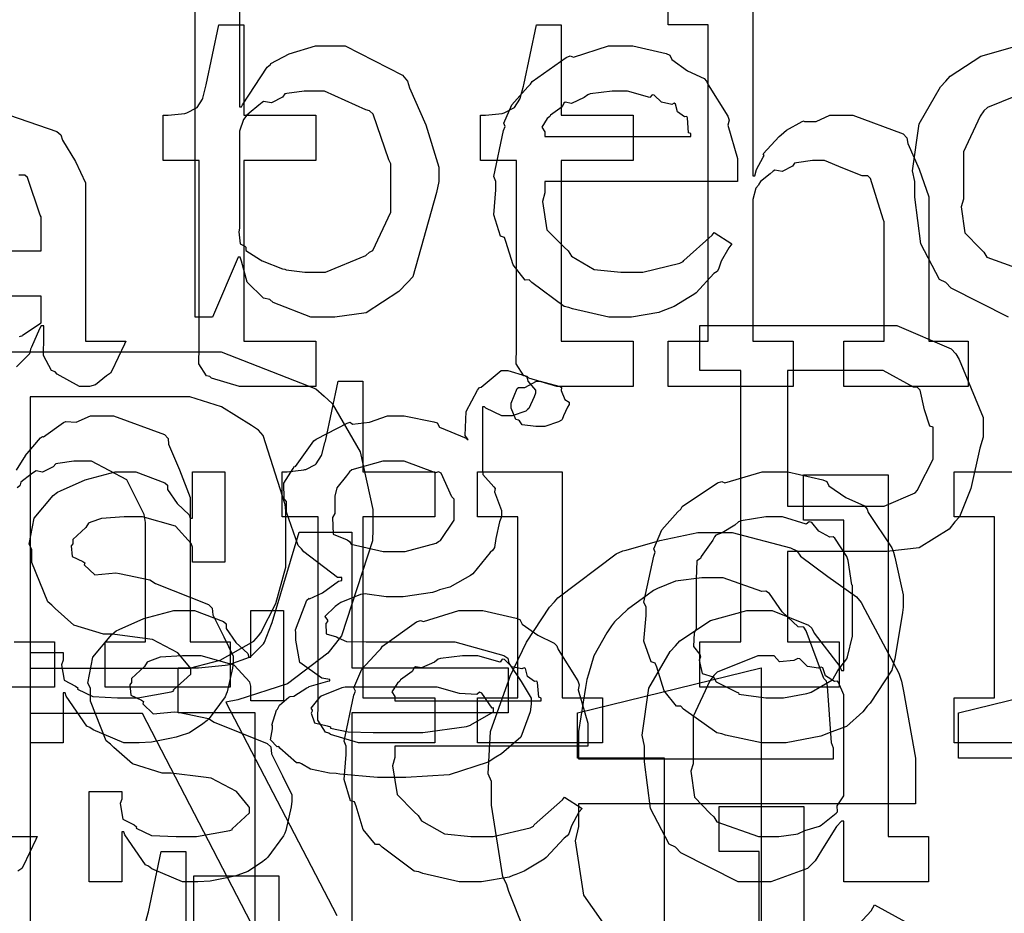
# Model space of a CAD drawing. Extents: x 0 to 8.5, y 0 to 11.
# Tile 164 of 256: x 4.2 to 4.5, y 4.8 to 5.1. Entities that reach past the tile are written whole.
import ezdxf

# ---------------------------------------------------------------- set-up
doc = ezdxf.new("R2010")
doc.units = 0
doc.layers.get('0').update_dxf_attribs({"linetype": 'CONTINUOUS'})

msp = doc.modelspace()

# ---------------------------------------------------------------- linework, layer by layer
at = {"color": 0}
for points in [[(4.26551, 5.12093), (4.26551, 5.0606), (4.26617, 5.0606), (4.26639, 5.06114), (4.27403, 5.07275), (4.27507, 5.07362), (4.27512, 5.07389), (4.28082, 5.07682), (4.28885, 5.07926), (4.29156, 5.07926), (4.29796, 5.07926), (4.31554, 5.07026), (4.31717, 5.06842), (4.31771, 5.0664), (4.32275, 5.05501), (4.32671, 5.04199), (4.32671, 5.0376), (4.32601, 5.03424), (4.31874, 5.0084), (4.31717, 5.00657), (4.31451, 5.0039), (4.30442, 4.99729), (4.29476, 4.99593), (4.29156, 4.99593), (4.29156, 4.99593), (4.28738, 4.99593), (4.27588, 5.00049), (4.27485, 5.00136), (4.27289, 5.00179), (4.2679, 5.00667), (4.26617, 5.01313), (4.26574, 5.01438), (4.26508, 5.01438), (4.25726, 4.99593), (4.25185, 4.99593), (4.25185, 5.10704)], [(4.42318, 5.09967), (4.42318, 5.03933), (4.42383, 5.03933), (4.42383, 5.03933), (4.42432, 5.04129), (4.42632, 5.04508), (4.42665, 5.04563), (4.42638, 5.04611), (4.43132, 5.05149), (4.43186, 5.05192), (4.43186, 5.05192), (4.43354, 5.05344), (4.43832, 5.05604), (4.43901, 5.05626), (4.43907, 5.05604), (4.4426, 5.05604), (4.44689, 5.058), (4.44835, 5.058), (4.45389, 5.058), (4.46935, 5.05225), (4.47049, 5.05106), (4.47076, 5.04932), (4.47428, 5.04144), (4.47721, 5.03288), (4.47721, 5.03), (4.47721, 4.98856), (4.48936, 4.98856), (4.48936, 4.97467), (4.45117, 4.97467), (4.45117, 4.98856), (4.46354, 4.98856), (4.46354, 5.02522), (4.46326, 5.0261), (4.45936, 5.03857), (4.45856, 5.03933), (4.45676, 5.03939), (4.45085, 5.04178), (4.44521, 5.04411), (4.44336, 5.04411), (4.44151, 5.04411), (4.43658, 5.0434), (4.43599, 5.04324), (4.43533, 5.04237), (4.43218, 5.04069), (4.42996, 5.04113), (4.42947, 5.04085), (4.4285, 5.04004), (4.42557, 5.0376), (4.42507, 5.03678), (4.42492, 5.03651), (4.4241, 5.0356), (4.42318, 5.03207), (4.42318, 5.03087), (4.42318, 4.98856), (4.43554, 4.98856), (4.43554, 4.97467), (4.39714, 4.97467), (4.39714, 4.98856), (4.39714, 4.98856), (4.4095, 4.98856), (4.4095, 5.08578), (4.39714, 5.08578), (4.39714, 5.09967)], [(4.50168, 4.99593), (4.4841, 5.00483), (4.48247, 5.00657), (4.48053, 5.00749), (4.47478, 5.01844), (4.47293, 5.03282), (4.47293, 5.0376), (4.47222, 5.04096), (4.47424, 5.05539), (4.48085, 5.06668), (4.48247, 5.06842), (4.48378, 5.06999), (4.49322, 5.07617), (4.50435, 5.07926)], [(4.50771, 5.06538), (4.49528, 5.06033), (4.49419, 5.05931), (4.493, 5.05767), (4.4879, 5.04671), (4.4879, 5.04303), (4.4879, 5.03217), (4.48714, 5.02989), (4.48828, 5.02192), (4.49311, 5.01693), (4.49419, 5.0159), (4.49511, 5.01438), (4.50792, 5.00982)], [(4.19488, 5.058), (4.20936, 5.05296), (4.21067, 5.05192), (4.2111, 5.05029), (4.21511, 5.04378), (4.21826, 5.03722), (4.21826, 5.035), (4.21826, 4.98856), (4.23063, 4.98856), (4.23019, 4.98763), (4.22635, 4.97949), (4.22586, 4.97879), (4.22467, 4.97797), (4.22125, 4.97521), (4.21946, 4.97467), (4.21892, 4.97467), (4.21642, 4.97467), (4.20947, 4.97846), (4.20893, 4.97922), (4.20774, 4.9796), (4.20529, 4.98421), (4.20546, 4.9899), (4.20546, 4.99181), (4.20546, 4.99333), (4.20458, 4.99333), (4.20404, 4.99235), (4.20167, 4.98676), (4.20133, 4.98617), (4.20101, 4.98469), (4.19706, 4.98074)], [(4.19222, 5.01633), (4.20458, 5.01633), (4.20458, 5.02675), (4.20426, 5.02729), (4.20042, 5.03885), (4.1996, 5.03956), (4.19775, 5.03956)], [(4.19797, 4.99001), (4.19894, 4.99029), (4.19889, 4.99046), (4.20458, 4.99425), (4.20458, 4.9955), (4.20458, 5.00244), (4.19374, 5.00244)], [(4.17626, 4.7909), (4.17626, 4.97146), (4.15435, 4.97146), (4.15435, 4.98535), (4.2494, 4.98535), (4.25993, 4.98535), (4.28901, 4.97396), (4.2915, 4.97168), (4.29394, 4.9694), (4.30263, 4.95464), (4.30647, 4.93685), (4.30647, 4.93088), (4.30632, 4.92731), (4.29688, 4.89811), (4.29497, 4.89572), (4.29269, 4.89279), (4.28028, 4.88331), (4.26503, 4.87842), (4.26133, 4.87771), (4.29542, 4.81218)], [(4.197, 4.94894), (4.19938, 4.95275), (4.19976, 4.95329), (4.19965, 4.95335), (4.20443, 4.95893), (4.20497, 4.95936), (4.20535, 4.95921), (4.21143, 4.96365), (4.21213, 4.96392), (4.21213, 4.96392), (4.21539, 4.96371), (4.21978, 4.96565), (4.22125, 4.96565), (4.22683, 4.96565), (4.24246, 4.9599), (4.2436, 4.95871), (4.24371, 4.95697), (4.24713, 4.94911), (4.25032, 4.94054), (4.25032, 4.93767), (4.25032, 4.89621), (4.26269, 4.89621), (4.26269, 4.88232), (4.22428, 4.88232), (4.22428, 4.89621), (4.23665, 4.89621), (4.23665, 4.93289), (4.23622, 4.93533), (4.23096, 4.94596), (4.22006, 4.95176), (4.21647, 4.95176), (4.21463, 4.95176), (4.20969, 4.95107), (4.2091, 4.9509), (4.20833, 4.95003), (4.20503, 4.94835), (4.20301, 4.94879), (4.20258, 4.94851), (4.2015, 4.94775), (4.1984, 4.94526), (4.19814, 4.94444), (4.19803, 4.94417), (4.19726, 4.94353)], [(4.52349, 4.86518), (4.48508, 4.86518), (4.48508, 4.87907), (4.48508, 4.87907), (4.49744, 4.87907), (4.49744, 4.93463), (4.48508, 4.93463), (4.48508, 4.94851), (4.5109, 4.94851)], [(4.27035, 4.74115), (4.27035, 4.8744), (4.24669, 4.8744), (4.24669, 4.88829), (4.24994, 4.88829), (4.25293, 4.88829), (4.26112, 4.88906), (4.26188, 4.88917), (4.26237, 4.88926), (4.26861, 4.89154), (4.26904, 4.89176), (4.26904, 4.89176), (4.27294, 4.89567), (4.27317, 4.89611), (4.27317, 4.89611), (4.27533, 4.90164), (4.27556, 4.90218), (4.28381, 4.92996), (4.30007, 4.92996), (4.30007, 4.88829), (4.34804, 4.88829), (4.34804, 4.8744), (4.30007, 4.8744), (4.30007, 4.72163)], [(4.35281, 4.808), (4.34825, 4.81961), (4.3475, 4.82194), (4.3464, 4.82406), (4.34293, 4.84608), (4.34293, 4.8534), (4.34185, 4.85568), (4.34261, 4.86871), (4.34728, 4.88194), (4.34814, 4.88422), (4.34864, 4.88574), (4.35368, 4.89611), (4.36074, 4.90685), (4.36225, 4.90853), (4.36333, 4.90972), (4.38124, 4.92329), (4.38331, 4.92415), (4.38433, 4.92443), (4.39458, 4.92736), (4.40631, 4.92979), (4.41021, 4.92979), (4.41683, 4.92979), (4.43474, 4.92513), (4.43668, 4.92415), (4.43782, 4.92253), (4.44624, 4.91635), (4.45508, 4.91004), (4.45643, 4.90831), (4.45763, 4.90614), (4.46804, 4.88661), (4.46881, 4.88422), (4.46951, 4.88108), (4.47314, 4.86051), (4.47314, 4.85363), (4.47314, 4.84646), (4.36963, 4.84646), (4.36963, 4.83951), (4.3686, 4.83518), (4.37121, 4.81847), (4.37993, 4.8061)], [(4.19629, 4.89621), (4.20865, 4.89621), (4.20865, 4.88232), (4.17025, 4.88232)], [(4.39606, 4.77219), (4.39606, 4.86051), (4.36936, 4.86051), (4.36936, 4.8744), (4.42578, 4.88829), (4.42578, 4.77175)], [(4.51303, 4.86051), (4.48633, 4.86051), (4.48633, 4.8744), (4.54275, 4.88829)], [(4.27197, 4.80436), (4.23574, 4.87424), (4.20122, 4.87424), (4.20122, 4.7909)], [(4.42518, 4.72071), (4.42518, 4.83182), (4.41282, 4.83182), (4.41282, 4.84571), (4.43886, 4.84571), (4.43886, 4.78537)], [(4.19103, 4.83643), (4.2034, 4.83643), (4.20296, 4.8355), (4.19911, 4.82736), (4.19862, 4.82667), (4.19743, 4.82585)], [(4.23649, 4.80925), (4.23747, 4.81299), (4.23757, 4.81337), (4.24149, 4.83182), (4.24908, 4.83182), (4.24908, 4.80404)], [(4.25151, 4.81054), (4.25151, 4.82443), (4.27756, 4.82443), (4.27756, 4.76411)], [(4.44536, 4.79824), (4.45953, 4.81364), (4.46056, 4.81543), (4.47011, 4.81022)]]:
    msp.add_lwpolyline(points, dxfattribs=at)
for points in [[(4.26856, 4.97467), (4.26551, 4.97467), (4.25694, 4.97721), (4.2564, 4.97771), (4.25537, 4.97797), (4.25299, 4.98167), (4.25315, 4.98687), (4.25315, 4.98856), (4.25315, 5.04411), (4.24208, 5.04411), (4.24208, 5.058), (4.2436, 5.058), (4.2436, 5.058), (4.24869, 5.05854), (4.24903, 5.05865), (4.24935, 5.05871), (4.25228, 5.06022), (4.2525, 5.06039), (4.2525, 5.06039), (4.25412, 5.06293), (4.25424, 5.06321), (4.25424, 5.06321), (4.25521, 5.06694), (4.25532, 5.06733), (4.25922, 5.08578), (4.26682, 5.08578), (4.26682, 5.058), (4.28896, 5.058), (4.28896, 5.04411), (4.26682, 5.04411), (4.26682, 4.98856), (4.28896, 4.98856), (4.28896, 4.97467), (4.28797, 4.97467), (4.28575, 4.97467), (4.28504, 4.97467), (4.28381, 4.97467), (4.28097, 4.97467), (4.28006, 4.97467), (4.27865, 4.97467), (4.27544, 4.97467), (4.27442, 4.97467), (4.27294, 4.97467), (4.26964, 4.97467), (4.26856, 4.97467)], [(4.36604, 4.97467), (4.36301, 4.97467), (4.35444, 4.97721), (4.35389, 4.97771), (4.35286, 4.97797), (4.35047, 4.98167), (4.35064, 4.98687), (4.35064, 4.98856), (4.35064, 5.04411), (4.33957, 5.04411), (4.33957, 5.058), (4.3411, 5.058), (4.3411, 5.058), (4.34619, 5.05854), (4.34651, 5.05865), (4.34685, 5.05871), (4.34978, 5.06022), (4.34999, 5.06039), (4.34999, 5.06039), (4.35161, 5.06293), (4.35172, 5.06321), (4.35172, 5.06321), (4.35271, 5.06694), (4.35281, 5.06733), (4.35672, 5.08578), (4.36431, 5.08578), (4.36431, 5.058), (4.38644, 5.058), (4.38644, 5.04411), (4.36431, 5.04411), (4.36431, 4.98856), (4.38644, 4.98856), (4.38644, 4.97467), (4.38547, 4.97467), (4.38325, 4.97467), (4.38254, 4.97467), (4.38129, 4.97467), (4.37847, 4.97467), (4.37756, 4.97467), (4.37614, 4.97467), (4.37294, 4.97467), (4.3719, 4.97467), (4.37044, 4.97467), (4.36714, 4.97467), (4.36604, 4.97467)], [(4.38314, 4.99593), (4.37901, 4.99593), (4.36783, 4.99849), (4.36664, 4.99897), (4.36524, 4.99924), (4.35531, 5.00657), (4.35449, 5.00743), (4.35331, 5.00738), (4.34956, 5.01199), (4.34733, 5.01921), (4.3469, 5.02046), (4.34565, 5.02083), (4.34364, 5.02735), (4.34429, 5.03504), (4.34429, 5.0376), (4.34364, 5.03917), (4.34663, 5.05328), (4.34711, 5.05453), (4.34668, 5.05556), (4.34912, 5.06119), (4.35406, 5.06668), (4.35493, 5.06754), (4.35542, 5.06831), (4.36589, 5.07574), (4.36708, 5.07622), (4.36806, 5.07585), (4.37885, 5.07926), (4.38249, 5.07926), (4.38629, 5.07926), (4.39654, 5.07693), (4.39768, 5.07644), (4.39833, 5.07508), (4.40315, 5.07167), (4.40821, 5.06928), (4.40896, 5.06842), (4.40944, 5.06733), (4.41547, 5.05767), (4.4159, 5.05647), (4.41553, 5.0549), (4.41851, 5.04471), (4.41851, 5.04129), (4.41851, 5.0376), (4.35926, 5.0376), (4.35926, 5.03413), (4.35856, 5.03153), (4.35992, 5.02274), (4.36524, 5.01742), (4.36643, 5.01633), (4.36746, 5.01471), (4.37446, 5.01064), (4.3826, 5.00982), (4.38531, 5.00982), (4.38943, 5.00982), (4.40076, 5.01253), (4.40181, 5.01307), (4.40201, 5.0134), (4.41075, 5.02111), (4.41135, 5.02197), (4.41678, 5.0185), (4.41581, 5.01731), (4.41351, 5.01313), (4.41265, 5.01069), (4.41222, 5.01004), (4.41124, 5.00933), (4.40576, 5.00342), (4.40506, 5.00288), (4.40354, 5.00196), (4.39899, 4.99924), (4.39638, 4.99821), (4.39551, 4.99789), (4.39432, 4.9974), (4.3859, 4.99593), (4.38314, 4.99593)], [(4.28743, 5.00982), (4.29194, 5.00982), (4.30436, 5.01492), (4.30544, 5.0159), (4.30647, 5.01644), (4.31196, 5.02826), (4.31196, 5.03217), (4.31196, 5.04303), (4.31136, 5.04428), (4.30653, 5.05832), (4.30544, 5.05931), (4.30431, 5.05968), (4.29161, 5.06538), (4.28743, 5.06538), (4.28543, 5.06538), (4.28006, 5.06467), (4.2794, 5.06451), (4.27875, 5.06358), (4.27539, 5.06179), (4.27294, 5.06222), (4.27246, 5.0619), (4.27149, 5.06108), (4.2685, 5.05865), (4.26768, 5.05789), (4.26747, 5.05757), (4.26676, 5.05669), (4.26551, 5.05311), (4.26551, 5.05192), (4.26551, 5.02328), (4.26535, 5.02214), (4.26568, 5.0185), (4.26714, 5.01779), (4.26747, 5.01742), (4.26742, 5.01644), (4.27192, 5.01361), (4.27246, 5.01329), (4.27246, 5.01329), (4.27875, 5.01085), (4.2794, 5.01069), (4.27989, 5.01047), (4.28554, 5.00982), (4.28743, 5.00982)], [(4.35926, 5.05149), (4.40419, 5.05149), (4.40419, 5.05236), (4.40343, 5.05263), (4.4031, 5.05718), (4.40289, 5.05757), (4.40218, 5.05751), (4.40001, 5.05903), (4.39942, 5.06142), (4.39899, 5.06168), (4.39828, 5.06131), (4.39513, 5.06196), (4.3929, 5.06418), (4.39225, 5.06429), (4.39154, 5.06342), (4.38471, 5.06538), (4.38249, 5.06538), (4.37999, 5.06538), (4.37321, 5.06451), (4.3725, 5.06429), (4.37142, 5.06342), (4.36746, 5.06164), (4.36556, 5.06196), (4.36513, 5.06168), (4.36458, 5.06054), (4.361, 5.058), (4.36079, 5.05757), (4.36003, 5.05697), (4.35835, 5.05431), (4.35926, 5.05285), (4.35926, 5.05236), (4.35926, 5.05149)], [(4.40696, 4.89621), (4.41954, 4.89621), (4.41954, 4.97954), (4.40696, 4.97954), (4.40696, 4.99343), (4.46143, 4.99343), (4.46744, 4.99343), (4.4841, 4.98622), (4.48551, 4.98475), (4.48654, 4.98292), (4.49397, 4.96511), (4.49397, 4.95915), (4.49289, 4.95578), (4.49018, 4.94336), (4.48671, 4.93468), (4.48529, 4.93311), (4.48351, 4.93083), (4.47433, 4.92513), (4.46431, 4.92399), (4.46099, 4.92399), (4.43386, 4.92399), (4.43386, 4.89621), (4.44971, 4.89621), (4.44971, 4.88232), (4.40696, 4.88232), (4.40696, 4.89621)], [(4.31212, 4.85454), (4.30789, 4.85454), (4.29633, 4.85563), (4.29519, 4.85585), (4.29318, 4.85596), (4.28728, 4.8571), (4.28461, 4.85878), (4.2839, 4.8591), (4.28304, 4.85906), (4.27794, 4.86361), (4.27761, 4.8641), (4.27713, 4.86399), (4.27501, 4.8661), (4.27567, 4.86951), (4.27567, 4.87061), (4.2755, 4.87067), (4.27692, 4.87522), (4.27718, 4.8756), (4.27718, 4.8756), (4.27778, 4.87679), (4.28065, 4.87924), (4.28108, 4.8795), (4.28108, 4.8795), (4.28217, 4.87961), (4.28618, 4.88211), (4.28674, 4.88232), (4.28689, 4.88254), (4.29269, 4.88417), (4.29324, 4.88428), (4.29324, 4.88471), (4.29081, 4.8851), (4.28401, 4.88986), (4.28282, 4.89675), (4.28282, 4.89903), (4.28276, 4.89996), (4.28624, 4.90901), (4.28694, 4.90967), (4.28706, 4.9095), (4.29101, 4.91129), (4.29596, 4.91488), (4.29693, 4.9151), (4.29693, 4.91596), (4.29557, 4.91601), (4.28532, 4.92389), (4.28456, 4.92486), (4.28358, 4.92583), (4.28, 4.93604), (4.28, 4.9394), (4.27919, 4.94015), (4.27914, 4.94499), (4.28196, 4.94949), (4.28239, 4.95025), (4.28276, 4.95008), (4.28836, 4.95796), (4.28911, 4.9585), (4.28928, 4.95856), (4.29856, 4.96343), (4.29953, 4.96371), (4.30024, 4.96306), (4.30544, 4.96371), (4.31093, 4.96565), (4.31278, 4.96565), (4.31614, 4.96565), (4.32525, 4.96386), (4.32622, 4.96349), (4.32699, 4.96218), (4.33513, 4.95882), (4.33578, 4.95828), (4.33479, 4.95958), (4.33513, 4.96701), (4.33865, 4.97353), (4.33925, 4.97433), (4.33974, 4.9745), (4.34586, 4.97954), (4.34793, 4.97954), (4.34793, 4.97954), (4.35335, 4.97792), (4.35379, 4.9776), (4.35406, 4.97635), (4.35639, 4.97358), (4.35639, 4.9726), (4.35601, 4.97151), (4.35439, 4.96793), (4.354, 4.96761), (4.35346, 4.96712), (4.34928, 4.96565), (4.34793, 4.96565), (4.34614, 4.96565), (4.34115, 4.96804), (4.34076, 4.96847), (4.34011, 4.96847), (4.34011, 4.94894), (4.34022, 4.94769), (4.34369, 4.9439), (4.34403, 4.94331), (4.34381, 4.94233), (4.34597, 4.93658), (4.34597, 4.93463), (4.34538, 4.93306), (4.34429, 4.92796), (4.34381, 4.92518), (4.34337, 4.92443), (4.3425, 4.92367), (4.33718, 4.91715), (4.33643, 4.91661), (4.33485, 4.91569), (4.33008, 4.91308), (4.32699, 4.91217), (4.32601, 4.91183), (4.32482, 4.9114), (4.31575, 4.9101), (4.31278, 4.9101), (4.3106, 4.9101), (4.30474, 4.91086), (4.3041, 4.91097), (4.30268, 4.91075), (4.29665, 4.90831), (4.29606, 4.90793), (4.29492, 4.90707), (4.29172, 4.90403), (4.29258, 4.90289), (4.29258, 4.9025), (4.29204, 4.90186), (4.2921, 4.89871), (4.29531, 4.89779), (4.29585, 4.89751), (4.29585, 4.89751), (4.29839, 4.89638), (4.30442, 4.89621), (4.30647, 4.89621), (4.32622, 4.89621), (4.33165, 4.89621), (4.34674, 4.89208), (4.34793, 4.89122), (4.34825, 4.88965), (4.352, 4.88411), (4.35508, 4.8789), (4.35508, 4.87711), (4.35482, 4.87472), (4.35194, 4.86692), (4.34603, 4.86187), (4.34424, 4.86083), (4.3419, 4.85926), (4.32997, 4.85536), (4.31657, 4.85454), (4.31212, 4.85454)], [(4.43386, 4.93788), (4.46013, 4.93788), (4.46354, 4.93788), (4.47304, 4.94206), (4.47379, 4.94287), (4.47401, 4.94336), (4.47857, 4.95231), (4.47857, 4.95524), (4.47857, 4.96218), (4.4776, 4.96251), (4.47592, 4.9675), (4.47456, 4.97353), (4.47379, 4.97433), (4.4725, 4.9745), (4.46322, 4.97954), (4.46013, 4.97954), (4.43386, 4.97954), (4.43386, 4.93788)], [(4.30512, 4.86518), (4.30208, 4.86518), (4.29351, 4.86774), (4.29297, 4.86822), (4.29194, 4.86849), (4.28956, 4.87218), (4.28971, 4.87739), (4.28971, 4.87907), (4.28971, 4.93463), (4.27865, 4.93463), (4.27865, 4.94851), (4.28017, 4.94851), (4.28017, 4.94851), (4.28526, 4.94906), (4.2856, 4.94917), (4.28592, 4.94922), (4.28885, 4.95074), (4.28907, 4.9509), (4.28907, 4.9509), (4.29069, 4.95344), (4.29081, 4.95372), (4.29081, 4.95372), (4.29178, 4.95747), (4.29189, 4.95785), (4.29579, 4.97629), (4.30339, 4.97629), (4.30339, 4.94851), (4.32553, 4.94851), (4.32553, 4.93463), (4.30339, 4.93463), (4.30339, 4.87907), (4.32553, 4.87907), (4.32553, 4.86518), (4.32454, 4.86518), (4.32232, 4.86518), (4.32161, 4.86518), (4.32036, 4.86518), (4.31754, 4.86518), (4.31662, 4.86518), (4.31521, 4.86518), (4.31201, 4.86518), (4.31099, 4.86518), (4.30951, 4.86518), (4.30621, 4.86518), (4.30512, 4.86518)], [(4.35792, 4.9624), (4.3565, 4.9624), (4.35232, 4.96289), (4.35151, 4.96408), (4.35118, 4.96436), (4.35042, 4.96451), (4.34901, 4.96799), (4.34901, 4.96913), (4.34901, 4.96957), (4.34901, 4.96957), (4.35081, 4.97401), (4.35118, 4.97433), (4.35118, 4.97433), (4.35314, 4.97433), (4.35672, 4.97629), (4.35792, 4.97629), (4.35792, 4.97629), (4.36404, 4.97467), (4.36442, 4.97433), (4.36431, 4.97347), (4.3654, 4.97065), (4.36681, 4.96983), (4.36681, 4.96957), (4.36681, 4.96913), (4.36626, 4.96837), (4.36507, 4.96571), (4.36464, 4.96457), (4.36442, 4.96436), (4.3635, 4.96386), (4.35926, 4.9624), (4.35792, 4.9624)], [(4.20122, 4.88813), (4.24701, 4.88813), (4.25011, 4.88813), (4.25956, 4.89063), (4.26992, 4.89649), (4.27132, 4.89811), (4.27203, 4.89899), (4.27664, 4.90804), (4.27979, 4.91917), (4.27979, 4.92285), (4.27979, 4.93653), (4.27957, 4.93842), (4.27274, 4.95958), (4.27132, 4.96126), (4.26921, 4.96268), (4.25999, 4.96847), (4.25022, 4.97146), (4.24701, 4.97146), (4.20122, 4.97146), (4.20122, 4.88813)], [(4.31299, 4.92399), (4.3164, 4.92399), (4.3259, 4.92654), (4.32667, 4.92703), (4.32721, 4.92736), (4.33143, 4.93365), (4.33143, 4.93571), (4.33143, 4.94006), (4.33078, 4.94081), (4.32742, 4.94803), (4.32667, 4.94851), (4.32568, 4.94819), (4.31614, 4.95176), (4.31299, 4.95176), (4.30957, 4.95176), (4.30007, 4.94906), (4.29932, 4.94851), (4.29839, 4.94726), (4.29546, 4.94358), (4.29476, 4.94097), (4.29476, 4.94006), (4.29476, 4.93571), (4.29406, 4.93446), (4.29432, 4.92936), (4.29856, 4.92757), (4.29932, 4.92703), (4.29981, 4.92626), (4.30968, 4.92399), (4.31299, 4.92399)], [(4.23346, 4.86518), (4.22999, 4.86518), (4.22054, 4.86919), (4.21957, 4.86996), (4.21858, 4.87039), (4.21229, 4.87961), (4.21197, 4.88058), (4.21132, 4.88058), (4.21132, 4.86518), (4.20133, 4.86518), (4.20133, 4.89296), (4.21132, 4.89296), (4.21132, 4.89057), (4.21089, 4.88921), (4.21164, 4.88444), (4.21511, 4.88265), (4.21588, 4.88211), (4.21576, 4.88167), (4.22049, 4.87944), (4.22808, 4.87907), (4.23063, 4.87907), (4.23432, 4.87907), (4.24451, 4.88092), (4.24539, 4.88124), (4.24522, 4.88146), (4.2506, 4.88633), (4.2506, 4.88797), (4.25028, 4.88846), (4.24658, 4.8929), (4.23882, 4.89697), (4.23649, 4.89729), (4.22651, 4.8986), (4.22379, 4.8986), (4.21468, 4.90142), (4.20888, 4.90647), (4.20785, 4.9075), (4.2066, 4.90853), (4.20176, 4.92063), (4.20176, 4.92464), (4.2009, 4.92622), (4.20242, 4.93419), (4.20828, 4.94119), (4.20958, 4.94222), (4.2105, 4.94265), (4.2181, 4.94601), (4.22732, 4.94851), (4.23042, 4.94851), (4.23367, 4.94851), (4.24257, 4.9451), (4.24343, 4.94439), (4.24343, 4.94299), (4.24642, 4.93869), (4.25006, 4.93528), (4.25038, 4.93419), (4.25103, 4.93419), (4.25103, 4.94851), (4.26101, 4.94851), (4.26101, 4.92074), (4.25103, 4.92074), (4.25103, 4.92529), (4.25065, 4.92649), (4.24582, 4.93175), (4.23574, 4.93463), (4.23236, 4.93463), (4.23004, 4.93463), (4.22314, 4.93414), (4.21989, 4.933), (4.21913, 4.93267), (4.21832, 4.93137), (4.21436, 4.92763), (4.21436, 4.92638), (4.21386, 4.92572), (4.21408, 4.92247), (4.21739, 4.92096), (4.21804, 4.92051), (4.21783, 4.91986), (4.22103, 4.91678), (4.22754, 4.91743), (4.22868, 4.91726), (4.23801, 4.91531), (4.23969, 4.91417), (4.25603, 4.90767), (4.25711, 4.90663), (4.25732, 4.90451), (4.26069, 4.89774), (4.26361, 4.89187), (4.26361, 4.88992), (4.26335, 4.88818), (4.26178, 4.88092), (4.26144, 4.88015), (4.26107, 4.87935), (4.25624, 4.87272), (4.25558, 4.87213), (4.25429, 4.8711), (4.25011, 4.86833), (4.24696, 4.86724), (4.24604, 4.86692), (4.24414, 4.86654), (4.2385, 4.8654), (4.23469, 4.86518), (4.23346, 4.86518)], [(4.3386, 4.87907), (4.35097, 4.87907), (4.35097, 4.93463), (4.3386, 4.93463), (4.3386, 4.94851), (4.36464, 4.94851), (4.36464, 4.87907), (4.37701, 4.87907), (4.37701, 4.86518), (4.3386, 4.86518), (4.3386, 4.87907)], [(4.4299, 4.86518), (4.42583, 4.86518), (4.41482, 4.86757), (4.41363, 4.868), (4.41211, 4.86828), (4.40192, 4.8756), (4.40104, 4.87646), (4.39974, 4.87646), (4.396, 4.88118), (4.39367, 4.88846), (4.39324, 4.88971), (4.39199, 4.89008), (4.38976, 4.89649), (4.3904, 4.90429), (4.3904, 4.90685), (4.38976, 4.90842), (4.39274, 4.92253), (4.39324, 4.92378), (4.39279, 4.92486), (4.39524, 4.93061), (4.40018, 4.93614), (4.40104, 4.93701), (4.40153, 4.93778), (4.41238, 4.94504), (4.41363, 4.94547), (4.41461, 4.9451), (4.42606, 4.94851), (4.4299, 4.94851), (4.43392, 4.94851), (4.44472, 4.94601), (4.44596, 4.94547), (4.44656, 4.94412), (4.45176, 4.9406), (4.45747, 4.93799), (4.45833, 4.93701), (4.45865, 4.93593), (4.46588, 4.92507), (4.46636, 4.92378), (4.46685, 4.92225), (4.4694, 4.91069), (4.4694, 4.90685), (4.46913, 4.90528), (4.46685, 4.891), (4.46636, 4.88971), (4.46588, 4.88758), (4.45921, 4.87744), (4.45833, 4.87646), (4.45703, 4.87472), (4.45193, 4.87022), (4.44715, 4.86854), (4.44596, 4.868), (4.44407, 4.86729), (4.43343, 4.86518), (4.4299, 4.86518)], [(4.42507, 4.82254), (4.41868, 4.82254), (4.4011, 4.83143), (4.39947, 4.83317), (4.39751, 4.8341), (4.39176, 4.84506), (4.38992, 4.85943), (4.38992, 4.86421), (4.38921, 4.86757), (4.39122, 4.882), (4.39785, 4.89328), (4.39947, 4.89501), (4.40076, 4.8966), (4.41021, 4.90278), (4.42133, 4.90587), (4.42507, 4.90587), (4.42914, 4.90587), (4.44032, 4.90136), (4.44135, 4.90044), (4.44206, 4.89887), (4.44997, 4.88872), (4.45047, 4.88743), (4.45111, 4.88743), (4.45111, 4.93365), (4.43875, 4.93365), (4.43875, 4.94754), (4.46479, 4.94754), (4.46479, 4.83643), (4.47715, 4.83643), (4.47715, 4.82254), (4.45111, 4.82254), (4.45111, 4.84119), (4.45047, 4.84119), (4.44889, 4.83957), (4.4451, 4.8335), (4.44239, 4.82894), (4.44135, 4.82796), (4.44, 4.82661), (4.42876, 4.82254), (4.42507, 4.82254)], [(4.4299, 4.87907), (4.43257, 4.87907), (4.43978, 4.88037), (4.44054, 4.88058), (4.44108, 4.88075), (4.44743, 4.8845), (4.44792, 4.88493), (4.44792, 4.88493), (4.44928, 4.88743), (4.45204, 4.89106), (4.45226, 4.89165), (4.45226, 4.89165), (4.45378, 4.898), (4.45378, 4.90012), (4.45378, 4.91357), (4.45361, 4.91379), (4.45247, 4.92122), (4.45226, 4.92182), (4.45204, 4.92242), (4.4484, 4.92811), (4.44792, 4.92854), (4.44683, 4.92844), (4.44342, 4.93024), (4.44129, 4.93289), (4.44054, 4.93311), (4.43956, 4.93235), (4.43229, 4.93463), (4.4299, 4.93463), (4.42714, 4.93463), (4.4196, 4.93338), (4.41883, 4.93311), (4.41769, 4.93213), (4.41374, 4.92969), (4.41183, 4.92899), (4.41146, 4.92854), (4.41092, 4.92746), (4.40733, 4.92247), (4.40712, 4.92182), (4.40603, 4.92111), (4.40582, 4.91547), (4.40582, 4.91357), (4.40582, 4.90012), (4.40522, 4.89903), (4.405, 4.89486), (4.4069, 4.89231), (4.40712, 4.89165), (4.40668, 4.89063), (4.40761, 4.88656), (4.41097, 4.88547), (4.41146, 4.88493), (4.41189, 4.884), (4.41808, 4.88086), (4.41883, 4.88058), (4.41889, 4.88021), (4.42714, 4.87907), (4.4299, 4.87907)], [(4.36963, 4.86035), (4.44797, 4.86035), (4.44797, 4.86361), (4.44738, 4.86518), (4.44613, 4.88265), (4.44581, 4.88422), (4.44504, 4.88499), (4.43961, 4.89958), (4.43886, 4.90072), (4.43712, 4.90088), (4.43218, 4.90549), (4.42833, 4.91114), (4.42714, 4.91178), (4.42594, 4.91168), (4.41411, 4.9159), (4.41021, 4.9159), (4.4075, 4.9159), (4.39942, 4.91493), (4.39388, 4.91265), (4.39264, 4.912), (4.39074, 4.9106), (4.38471, 4.90619), (4.38069, 4.90235), (4.37983, 4.90115), (4.37831, 4.89899), (4.3744, 4.89193), (4.37267, 4.88629), (4.37224, 4.88465), (4.37175, 4.88226), (4.36963, 4.86876), (4.36963, 4.86426), (4.36963, 4.86035)], [(4.25146, 4.82254), (4.24799, 4.82254), (4.23856, 4.82656), (4.23757, 4.82731), (4.2366, 4.82775), (4.23031, 4.83697), (4.22999, 4.83794), (4.22933, 4.83794), (4.22933, 4.82254), (4.21935, 4.82254), (4.21935, 4.85032), (4.22933, 4.85032), (4.22933, 4.84793), (4.22889, 4.84657), (4.22965, 4.84179), (4.23313, 4.84), (4.23389, 4.83946), (4.23378, 4.83903), (4.2385, 4.83681), (4.2461, 4.83643), (4.24864, 4.83643), (4.25233, 4.83643), (4.26253, 4.83826), (4.2634, 4.8386), (4.26324, 4.83882), (4.26861, 4.84369), (4.26861, 4.84532), (4.26828, 4.84581), (4.2646, 4.85026), (4.25683, 4.85433), (4.2545, 4.85465), (4.24451, 4.85596), (4.24181, 4.85596), (4.23269, 4.85878), (4.22689, 4.86382), (4.22586, 4.86486), (4.22461, 4.86589), (4.21978, 4.87799), (4.21978, 4.882), (4.21892, 4.88357), (4.22043, 4.89154), (4.22629, 4.89854), (4.2276, 4.89958), (4.22851, 4.90001), (4.23611, 4.90338), (4.24533, 4.90587), (4.24843, 4.90587), (4.25168, 4.90587), (4.26058, 4.90246), (4.26144, 4.90175), (4.26144, 4.90033), (4.26443, 4.89606), (4.26807, 4.89264), (4.26839, 4.89154), (4.26904, 4.89154), (4.26904, 4.90587), (4.27903, 4.90587), (4.27903, 4.8781), (4.26904, 4.8781), (4.26904, 4.88265), (4.26867, 4.88385), (4.26383, 4.88911), (4.25375, 4.89199), (4.25038, 4.89199), (4.24804, 4.89199), (4.24115, 4.8915), (4.2379, 4.89035), (4.23714, 4.89003), (4.23633, 4.88872), (4.23236, 4.88499), (4.23236, 4.88374), (4.23188, 4.88308), (4.2321, 4.87983), (4.2354, 4.87831), (4.23606, 4.87788), (4.23583, 4.87722), (4.23904, 4.87414), (4.24556, 4.87478), (4.24669, 4.87462), (4.25603, 4.87267), (4.25771, 4.87153), (4.27403, 4.86501), (4.27512, 4.86399), (4.27533, 4.86187), (4.27869, 4.85508), (4.28163, 4.84924), (4.28163, 4.84728), (4.28136, 4.84554), (4.27979, 4.83826), (4.27946, 4.83751), (4.27908, 4.83669), (4.27425, 4.83008), (4.2736, 4.82949), (4.27229, 4.82844), (4.26812, 4.82568), (4.26497, 4.8246), (4.26406, 4.82428), (4.26215, 4.82389), (4.25651, 4.82275), (4.25271, 4.82254), (4.25146, 4.82254)], [(4.33713, 4.82254), (4.33301, 4.82254), (4.32183, 4.82508), (4.32064, 4.82557), (4.31922, 4.82585), (4.30931, 4.83317), (4.30849, 4.83404), (4.30729, 4.83399), (4.30354, 4.8386), (4.30132, 4.84581), (4.30089, 4.84706), (4.29964, 4.84744), (4.29764, 4.85394), (4.29829, 4.86165), (4.29829, 4.86421), (4.29764, 4.86578), (4.30062, 4.87989), (4.30111, 4.88113), (4.30067, 4.88217), (4.30311, 4.88781), (4.30806, 4.89328), (4.30892, 4.89415), (4.3094, 4.89492), (4.31988, 4.90235), (4.32107, 4.90283), (4.32206, 4.90246), (4.33285, 4.90587), (4.33649, 4.90587), (4.34028, 4.90587), (4.35053, 4.90354), (4.35167, 4.90306), (4.35232, 4.90169), (4.35715, 4.89828), (4.36219, 4.89589), (4.36296, 4.89501), (4.36344, 4.89393), (4.36947, 4.88428), (4.3699, 4.88308), (4.36951, 4.88151), (4.3725, 4.87131), (4.3725, 4.86789), (4.3725, 4.86421), (4.31326, 4.86421), (4.31326, 4.86074), (4.31256, 4.85813), (4.31392, 4.84933), (4.31922, 4.84403), (4.32042, 4.84293), (4.32146, 4.84131), (4.32844, 4.83724), (4.33658, 4.83643), (4.33931, 4.83643), (4.34343, 4.83643), (4.35476, 4.83914), (4.35579, 4.83968), (4.35601, 4.84), (4.36475, 4.84771), (4.36535, 4.84858), (4.37076, 4.84511), (4.36979, 4.84392), (4.36751, 4.83974), (4.36664, 4.83729), (4.36621, 4.83664), (4.36524, 4.83594), (4.35975, 4.83003), (4.35906, 4.82949), (4.35753, 4.82856), (4.35297, 4.82585), (4.35037, 4.82482), (4.3495, 4.82449), (4.34831, 4.824), (4.3399, 4.82254), (4.33713, 4.82254)], [(4.31326, 4.8781), (4.35818, 4.8781), (4.35818, 4.87896), (4.35742, 4.87924), (4.3571, 4.88379), (4.35688, 4.88417), (4.35618, 4.88411), (4.354, 4.88564), (4.3534, 4.88803), (4.35297, 4.88829), (4.35226, 4.88792), (4.34912, 4.88857), (4.3469, 4.89079), (4.34625, 4.8909), (4.34554, 4.89003), (4.33871, 4.89199), (4.33649, 4.89199), (4.33399, 4.89199), (4.32721, 4.89111), (4.3265, 4.8909), (4.32542, 4.89003), (4.32146, 4.88824), (4.31956, 4.88857), (4.31912, 4.88829), (4.31858, 4.88715), (4.315, 4.8846), (4.31478, 4.88417), (4.31401, 4.88357), (4.31233, 4.88092), (4.31326, 4.87944), (4.31326, 4.87896), (4.31326, 4.8781)], [(4.42919, 4.83643), (4.43115, 4.83643), (4.43636, 4.83718), (4.43701, 4.83729), (4.43701, 4.83729), (4.43913, 4.83826), (4.44363, 4.83963), (4.44417, 4.8399), (4.44417, 4.8399), (4.44883, 4.84364), (4.44917, 4.84403), (4.44917, 4.84403), (4.44911, 4.84586), (4.45111, 4.8489), (4.45111, 4.84988), (4.45111, 4.87853), (4.45111, 4.87993), (4.44949, 4.88379), (4.44917, 4.88417), (4.44829, 4.88411), (4.44553, 4.88579), (4.44472, 4.88824), (4.44417, 4.88851), (4.44336, 4.88813), (4.43994, 4.88872), (4.43767, 4.891), (4.43701, 4.89111), (4.43582, 4.89051), (4.43137, 4.89014), (4.42974, 4.89199), (4.42919, 4.89199), (4.42469, 4.89199), (4.41228, 4.88693), (4.41118, 4.8859), (4.41, 4.88428), (4.40489, 4.87332), (4.40489, 4.86963), (4.40489, 4.85878), (4.40414, 4.8565), (4.40528, 4.84853), (4.4101, 4.84353), (4.41118, 4.8425), (4.41211, 4.84099), (4.42492, 4.83643), (4.42919, 4.83643)], [(4.28782, 4.87494), (4.28749, 4.87429), (4.28851, 4.87136), (4.29249, 4.87044), (4.29346, 4.87017), (4.29351, 4.86974), (4.29889, 4.86865), (4.30653, 4.86843), (4.30908, 4.86843), (4.31689, 4.86843), (4.32178, 4.86843), (4.33524, 4.87028), (4.33643, 4.87061), (4.33658, 4.87076), (4.34358, 4.87472), (4.34358, 4.87603), (4.3431, 4.87592), (4.33996, 4.88053), (4.33925, 4.88081), (4.33838, 4.88004), (4.33306, 4.88043), (4.32628, 4.88232), (4.32406, 4.88232), (4.29801, 4.88232), (4.29693, 4.88217), (4.29058, 4.87961), (4.29021, 4.87929), (4.2895, 4.87847), (4.28738, 4.87592), (4.28782, 4.87522), (4.28782, 4.87494)]]:
    msp.add_lwpolyline(points, close=True, dxfattribs=at)

doc.saveas('drawing.dxf')
